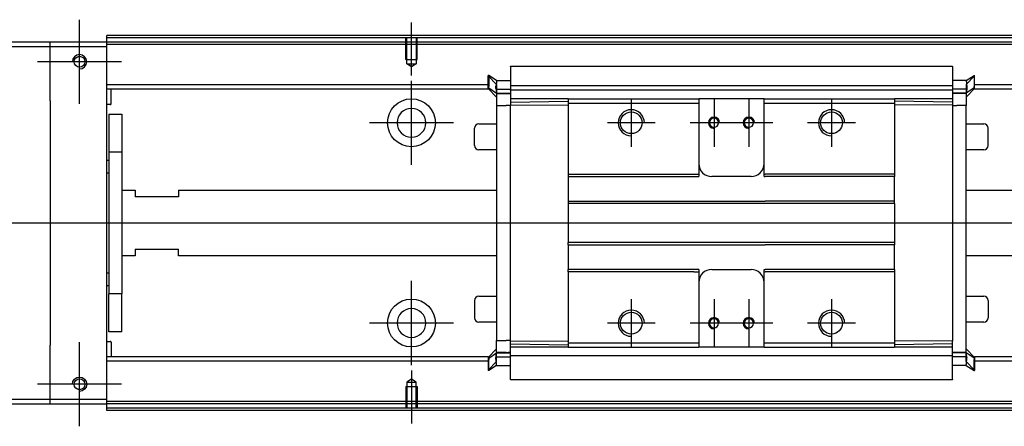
# Model space of a CAD drawing. Header units: millimetres. Extents: x -386 to 3135, y -1989 to 860.
# Tile 23 of 41: x 1596 to 1822, y -1781 to -1687. Entities that reach past the tile are written whole.
import ezdxf
from ezdxf.lldxf.tags import DXFTag

# ---------------------------------------------------------------- set-up
doc = ezdxf.new("R2010")
doc.units = ezdxf.units.MM
doc.layers.get('0').update_dxf_attribs({"linetype": 'CONTINUOUS'})
tags = doc.linetypes.add('DASHED', pattern=[25.72, 12.86, -12.86]).pattern_tags.tags
tags[6:7] = [DXFTag(74, 4), DXFTag(75, 0), DXFTag(340, '0'), DXFTag(46, 0.0), DXFTag(50, 0.0), DXFTag(44, 0.0), DXFTag(45, 0.0)]
tags[4:5] = [DXFTag(74, 4), DXFTag(75, 0), DXFTag(340, '0'), DXFTag(46, 0.0), DXFTag(50, 0.0), DXFTag(44, 0.0), DXFTag(45, 0.0)]

msp = doc.modelspace()

# ---------------------------------------------------------------- linework, layer by layer
at = {"ltscale": 0.2}
for p, q in [((1609.63, -1706.56), (1609.63, -1687.26)), ((1685.88, -1700.06), (1685.88, -1687.91)), ((1619.28, -1696.91), (1599.98, -1696.91)), ((1685.88, -1720.56), (1685.88, -1701.26)), ((1736.38, -1705.41), (1736.38, -1716.41)), ((1755.38, -1705.41), (1755.38, -1716.41)), ((1763.38, -1705.41), (1763.38, -1716.41)), ((1782.38, -1705.41), (1782.38, -1716.41)), ((1695.53, -1710.91), (1676.23, -1710.91)), ((1741.88, -1710.91), (1730.88, -1710.91)), ((1760.88, -1710.91), (1749.88, -1710.91)), ((1768.88, -1710.91), (1757.88, -1710.91)), ((1787.88, -1710.91), (1776.88, -1710.91)), ((1685.88, -1766.51), (1685.88, -1747.21)), ((1736.38, -1751.41), (1736.38, -1762.41)), ((1755.38, -1751.41), (1755.38, -1762.41)), ((1763.38, -1751.41), (1763.38, -1762.41)), ((1782.38, -1751.41), (1782.38, -1762.41)), ((1695.53, -1756.86), (1676.23, -1756.86)), ((1741.88, -1756.91), (1730.88, -1756.91)), ((1760.88, -1756.91), (1749.88, -1756.91)), ((1768.88, -1756.91), (1757.88, -1756.91)), ((1787.88, -1756.91), (1776.88, -1756.91)), ((1609.63, -1780.56), (1609.63, -1761.26)), ((1685.88, -1767.76), (1685.88, -1779.91)), ((1619.28, -1770.91), (1599.98, -1770.91))]:
    msp.add_line(p, q, dxfattribs=at)
at = {"linetype": 'Continuous'}
for p, q in [((1615.88, -1691.41), (1615.88, -1690.91)), ((1886.76, -1691.41), (1615.88, -1691.41)), ((1615.88, -1692.41), (1615.88, -1691.41)), ((1602.88, -1692.41), (1528.88, -1692.41)), ((1528.88, -1693.41), (1602.88, -1693.41)), ((1602.88, -1693.41), (1602.88, -1692.41)), ((1615.88, -1692.41), (1602.88, -1692.41)), ((1602.88, -1693.41), (1615.88, -1693.41)), ((1602.88, -1705.91), (1602.88, -1693.41)), ((1615.88, -1693.41), (1615.88, -1692.41)), ((1886.52, -1692.41), (1615.88, -1692.41)), ((1615.88, -1774.41), (1615.88, -1693.41)), ((1708.63, -1697.95), (1810.13, -1697.95)), ((1708.63, -1698), (1708.63, -1703.31)), ((1810.13, -1698), (1810.13, -1703.31)), ((1703.63, -1700.03), (1703.53, -1700.03)), ((1703.53, -1702.57), (1703.53, -1700.03)), ((1703.53, -1700.13), (1705.43, -1702.12)), ((1705.43, -1701.19), (1703.63, -1700.03)), ((1703.63, -1700.03), (1703.63, -1702.57)), ((1813.33, -1701.19), (1815.13, -1700.03)), ((1815.23, -1700.13), (1813.33, -1702.12)), ((1815.13, -1700.03), (1815.23, -1700.03)), ((1815.13, -1700.03), (1815.13, -1702.57)), ((1815.23, -1702.57), (1815.23, -1700.03)), ((1703.53, -1702.23), (1615.88, -1702.23)), ((1703.53, -1702.93), (1703.53, -1702.57)), ((1703.53, -1702.93), (1703.63, -1702.93)), ((1703.53, -1703.03), (1703.53, -1702.93)), ((1705.43, -1705.01), (1703.53, -1703.03)), ((1703.63, -1702.93), (1703.63, -1702.57)), ((1703.63, -1702.93), (1705.43, -1704.08)), ((1705.43, -1701.19), (1708.63, -1701.19)), ((1708.63, -1702.38), (1810.13, -1702.38)), ((1813.33, -1701.19), (1810.13, -1701.19)), ((1810.14, -1702.23), (1810.13, -1702.23)), ((1815.13, -1702.93), (1813.33, -1704.08)), ((1813.33, -1705.01), (1815.23, -1703.03)), ((1815.13, -1702.93), (1815.13, -1702.57)), ((1815.23, -1702.93), (1815.13, -1702.93)), ((1934.16, -1702.23), (1815.23, -1702.23)), ((1815.23, -1702.93), (1815.23, -1702.57)), ((1815.23, -1703.03), (1815.23, -1702.93)), ((1703.53, -1703.23), (1615.88, -1703.23)), ((1616.88, -1706.55), (1616.88, -1703.23)), ((1705.31, -1703.23), (1708.62, -1703.23)), ((1705.43, -1703.18), (1705.43, -1704.23)), ((1705.43, -1704.08), (1708.63, -1704.08)), ((1705.43, -1704.23), (1705.43, -1706.93)), ((1708.63, -1703.43), (1708.63, -1703.31)), ((1708.63, -1703.43), (1708.63, -1705.43)), ((1810.13, -1703.43), (1708.63, -1703.43)), ((1721.88, -1705.43), (1708.63, -1705.43)), ((1708.63, -1705.43), (1708.63, -1706.16)), ((1721.88, -1705.43), (1721.88, -1706.43)), ((1751.63, -1705.43), (1751.88, -1705.43)), ((1751.88, -1705.43), (1751.88, -1706.43)), ((1766.88, -1705.43), (1751.88, -1705.43)), ((1766.88, -1705.43), (1796.88, -1705.43)), ((1766.88, -1706.43), (1766.88, -1705.43)), ((1796.88, -1705.43), (1796.88, -1706.43)), ((1810.13, -1705.43), (1796.88, -1705.43)), ((1810.13, -1703.43), (1810.13, -1703.31)), ((1810.13, -1703.43), (1810.13, -1703.31)), ((1810.13, -1703.43), (1810.13, -1705.43)), ((1813.33, -1704.08), (1810.13, -1704.08)), ((1810.13, -1705.43), (1810.13, -1706.16)), ((1813.46, -1703.23), (1810.14, -1703.23)), ((1813.33, -1703.18), (1813.33, -1704.23)), ((1813.33, -1704.23), (1813.33, -1706.93)), ((1933.91, -1703.23), (1815.23, -1703.23)), ((1602.88, -1705.91), (1602.88, -1761.91)), ((1616.68, -1706.75), (1615.88, -1706.75)), ((1705.43, -1706.93), (1707.63, -1706.93)), ((1705.43, -1706.93), (1705.43, -1760.89)), ((1708.63, -1706.93), (1707.63, -1706.93)), ((1708.63, -1706.16), (1721.88, -1705.93)), ((1708.63, -1706.16), (1708.63, -1706.89)), ((1708.63, -1706.89), (1721.88, -1706.79)), ((1708.63, -1760.93), (1708.63, -1706.89)), ((1721.88, -1706.43), (1721.88, -1722.71)), ((1751.63, -1706.43), (1751.88, -1706.43)), ((1751.88, -1706.43), (1751.88, -1722.71)), ((1766.88, -1706.43), (1796.88, -1706.43)), ((1766.88, -1722.71), (1766.88, -1706.43)), ((1810.13, -1706.16), (1796.88, -1705.93)), ((1796.88, -1706.43), (1796.88, -1722.71)), ((1810.13, -1706.89), (1796.88, -1706.79)), ((1810.13, -1706.16), (1810.13, -1706.89)), ((1810.13, -1706.89), (1810.13, -1760.93)), ((1810.13, -1706.93), (1811.13, -1706.93)), ((1813.33, -1706.93), (1811.13, -1706.93)), ((1813.33, -1763.74), (1813.33, -1706.93)), ((1616.38, -1708.91), (1619.38, -1708.91)), ((1616.38, -1708.91), (1616.38, -1717.66)), ((1619.38, -1708.91), (1619.38, -1717.66)), ((1700.38, -1716.13), (1700.38, -1712.13)), ((1700.38, -1712.13), (1700.38, -1712.13)), ((1701.38, -1711.13), (1705.43, -1711.13)), ((1813.33, -1711.13), (1817.38, -1711.13)), ((1818.38, -1716.13), (1818.38, -1712.13)), ((1619.38, -1717.66), (1616.38, -1717.66)), ((1616.38, -1717.66), (1616.38, -1750.16)), ((1619.38, -1717.66), (1619.38, -1750.16)), ((1705.43, -1717.13), (1701.38, -1717.13)), ((1817.38, -1717.13), (1813.33, -1717.13)), ((1615.88, -1719.51), (1616.38, -1719.51)), ((1616.38, -1722.51), (1615.88, -1722.51)), ((1721.88, -1722.71), (1750.78, -1722.71)), ((1721.88, -1722.71), (1721.88, -1723.26)), ((1721.88, -1723.26), (1751.88, -1723.26)), ((1721.88, -1723.26), (1721.88, -1728.91)), ((1751.88, -1722.71), (1751.88, -1723.26)), ((1763.88, -1723.26), (1754.88, -1723.26)), ((1766.88, -1723.26), (1766.88, -1722.71)), ((1766.88, -1723.26), (1767.13, -1723.26)), ((1783.13, -1723.26), (1767.13, -1723.26)), ((1796.88, -1723.26), (1783.13, -1723.26)), ((1796.88, -1722.71), (1796.88, -1723.26)), ((1796.88, -1728.91), (1796.88, -1723.26)), ((1619.38, -1726.41), (1622.38, -1726.41)), ((1622.38, -1726.41), (1622.38, -1727.91)), ((1632.38, -1727.91), (1622.38, -1727.91)), ((1632.38, -1726.41), (1705.43, -1726.41)), ((1632.38, -1726.41), (1632.38, -1727.91)), ((1813.33, -1726.41), (1928.33, -1726.41)), ((1721.88, -1728.91), (1767.13, -1728.91)), ((1721.88, -1728.91), (1721.88, -1729.46)), ((1796.88, -1729.46), (1721.88, -1729.46)), ((1721.88, -1729.46), (1721.88, -1738.36)), ((1783.13, -1728.91), (1767.13, -1728.91)), ((1796.88, -1728.91), (1783.13, -1728.91)), ((1796.88, -1729.46), (1796.88, -1728.91)), ((1796.88, -1729.46), (1796.88, -1738.36)), ((1796.88, -1738.36), (1721.88, -1738.36)), ((1721.88, -1738.91), (1721.88, -1738.36)), ((1721.88, -1738.91), (1767.13, -1738.91)), ((1721.88, -1738.91), (1721.88, -1744.56)), ((1783.13, -1738.91), (1767.13, -1738.91)), ((1796.88, -1738.91), (1783.13, -1738.91)), ((1796.88, -1738.36), (1796.88, -1738.91)), ((1796.88, -1744.56), (1796.88, -1738.91)), ((1622.38, -1741.41), (1619.38, -1741.41)), ((1622.38, -1739.91), (1632.38, -1739.91)), ((1622.38, -1739.91), (1622.38, -1741.41)), ((1632.38, -1741.41), (1632.38, -1739.91)), ((1705.43, -1741.41), (1632.38, -1741.41)), ((1924.71, -1741.41), (1813.33, -1741.41)), ((1615.88, -1745.31), (1616.38, -1745.31)), ((1751.88, -1744.56), (1721.88, -1744.56)), ((1721.88, -1745.11), (1721.88, -1744.56)), ((1750.78, -1745.11), (1721.88, -1745.11)), ((1721.88, -1745.11), (1721.88, -1761.39)), ((1751.88, -1744.56), (1751.88, -1745.11)), ((1751.88, -1745.11), (1751.88, -1761.39)), ((1754.88, -1744.56), (1763.88, -1744.56)), ((1766.88, -1745.11), (1766.88, -1744.56)), ((1766.88, -1761.39), (1766.88, -1745.11)), ((1783.13, -1744.56), (1767.13, -1744.56)), ((1796.88, -1744.56), (1783.13, -1744.56)), ((1796.88, -1744.56), (1796.88, -1745.11)), ((1796.88, -1745.11), (1796.88, -1761.39)), ((1616.38, -1748.31), (1615.88, -1748.31)), ((1619.38, -1750.16), (1616.38, -1750.16)), ((1616.38, -1758.91), (1616.38, -1750.16)), ((1619.38, -1758.91), (1619.38, -1750.16)), ((1700.38, -1751.69), (1700.38, -1755.69)), ((1701.38, -1750.69), (1705.43, -1750.69)), ((1813.33, -1750.69), (1817.38, -1750.69)), ((1818.38, -1751.69), (1818.38, -1755.69)), ((1705.43, -1756.69), (1701.38, -1756.69)), ((1817.38, -1756.69), (1813.33, -1756.69)), ((1818.38, -1755.69), (1818.38, -1755.69)), ((1619.38, -1758.91), (1616.38, -1758.91)), ((1602.88, -1774.41), (1602.88, -1761.91)), ((1615.88, -1761.07), (1616.68, -1761.07)), ((1616.88, -1761.27), (1616.88, -1764.59)), ((1705.43, -1763.59), (1705.43, -1760.89)), ((1705.43, -1760.89), (1707.63, -1760.89)), ((1708.63, -1760.89), (1707.63, -1760.89)), ((1708.63, -1761.66), (1708.63, -1760.93)), ((1708.63, -1760.93), (1721.88, -1761.03)), ((1708.63, -1761.66), (1721.88, -1761.89)), ((1708.63, -1762.39), (1708.63, -1761.66)), ((1721.88, -1761.39), (1721.88, -1762.39)), ((1751.63, -1761.39), (1751.88, -1761.39)), ((1751.88, -1761.39), (1751.88, -1762.39)), ((1766.88, -1761.39), (1796.88, -1761.39)), ((1766.88, -1762.39), (1766.88, -1761.39)), ((1810.13, -1760.93), (1796.88, -1761.03)), ((1796.88, -1761.39), (1796.88, -1762.39)), ((1810.13, -1761.66), (1796.88, -1761.89)), ((1810.13, -1762.39), (1810.13, -1760.89)), ((1705.43, -1762.81), (1703.53, -1764.79)), ((1703.63, -1764.89), (1705.43, -1763.74)), ((1705.43, -1764.65), (1705.43, -1763.59)), ((1705.43, -1763.74), (1708.63, -1763.74)), ((1708.63, -1764.39), (1708.63, -1762.39)), ((1721.85, -1762.39), (1708.63, -1762.39)), ((1751.63, -1762.39), (1751.88, -1762.39)), ((1766.88, -1762.39), (1751.88, -1762.39)), ((1766.88, -1762.39), (1796.88, -1762.39)), ((1810.13, -1762.39), (1796.88, -1762.39)), ((1810.13, -1764.39), (1810.13, -1762.39)), ((1813.33, -1763.74), (1810.13, -1763.74)), ((1813.33, -1762.81), (1815.23, -1764.79)), ((1813.33, -1764.65), (1813.33, -1763.59)), ((1815.13, -1764.89), (1813.33, -1763.74)), ((1703.53, -1764.59), (1615.88, -1764.59)), ((1703.53, -1765.59), (1615.88, -1765.59)), ((1703.53, -1764.79), (1703.53, -1764.89)), ((1703.53, -1764.89), (1703.53, -1765.25)), ((1703.53, -1764.89), (1703.63, -1764.89)), ((1703.53, -1765.25), (1703.53, -1767.79)), ((1703.53, -1767.69), (1705.43, -1765.7)), ((1703.63, -1764.89), (1703.63, -1765.25)), ((1703.63, -1767.79), (1703.63, -1765.25)), ((1705.31, -1764.59), (1708.62, -1764.59)), ((1810.13, -1764.39), (1708.63, -1764.39)), ((1708.63, -1769.82), (1708.63, -1764.39)), ((1708.63, -1764.39), (1708.63, -1764.51)), ((1810.13, -1764.39), (1810.13, -1764.51)), ((1810.13, -1764.39), (1810.13, -1764.51)), ((1810.13, -1769.82), (1810.13, -1764.51)), ((1813.46, -1764.59), (1810.14, -1764.59)), ((1815.23, -1767.69), (1813.33, -1765.7)), ((1815.13, -1764.89), (1815.13, -1765.25)), ((1815.23, -1764.89), (1815.13, -1764.89)), ((1815.13, -1767.79), (1815.13, -1765.25)), ((1919.13, -1764.59), (1815.23, -1764.59)), ((1815.23, -1764.79), (1815.23, -1764.89)), ((1815.23, -1764.89), (1815.23, -1765.25)), ((1815.23, -1765.25), (1815.23, -1767.79)), ((1918.89, -1765.59), (1815.23, -1765.59)), ((1703.63, -1767.79), (1703.53, -1767.79)), ((1705.43, -1766.63), (1703.63, -1767.79)), ((1705.43, -1766.63), (1708.63, -1766.63)), ((1813.33, -1766.63), (1810.13, -1766.63)), ((1813.33, -1766.63), (1815.13, -1767.79)), ((1815.13, -1767.79), (1815.23, -1767.79)), ((1810.13, -1769.87), (1708.63, -1769.87)), ((1602.88, -1774.41), (1528.88, -1774.41)), ((1528.88, -1775.41), (1602.88, -1775.41)), ((1602.88, -1775.41), (1602.88, -1774.41)), ((1615.88, -1774.41), (1602.88, -1774.41)), ((1602.88, -1775.41), (1615.88, -1775.41)), ((1615.88, -1775.41), (1615.88, -1774.41)), ((1866.52, -1775.41), (1615.88, -1775.41)), ((1615.88, -1776.41), (1615.88, -1775.41)), ((1866.28, -1776.41), (1615.88, -1776.41)), ((1615.88, -1776.91), (1615.88, -1776.41))]:
    msp.add_line(p, q, dxfattribs=at)
at = {"linetype": 'DASHED', "ltscale": 0.1}
for p, q in [((1684.58, -1696.41), (1684.58, -1691.41)), ((1684.81, -1697.41), (1684.81, -1691.41)), ((1686.96, -1691.41), (1686.96, -1697.41)), ((1687.18, -1696.41), (1687.18, -1691.41)), ((1684.58, -1696.41), (1687.18, -1696.41)), ((1685.88, -1698.05), (1684.81, -1697.41)), ((1684.81, -1697.41), (1686.96, -1697.41)), ((1686.96, -1697.41), (1685.88, -1698.05)), ((1685.88, -1769.77), (1684.81, -1770.41)), ((1684.81, -1770.41), (1684.81, -1776.41)), ((1684.81, -1770.41), (1686.96, -1770.41)), ((1686.96, -1770.41), (1685.88, -1769.77)), ((1686.96, -1776.41), (1686.96, -1770.41)), ((1684.58, -1771.41), (1687.18, -1771.41)), ((1684.58, -1771.41), (1684.58, -1776.41)), ((1687.18, -1771.41), (1687.18, -1776.41))]:
    msp.add_line(p, q, dxfattribs=at)
at = {"linetype": 'DASHED'}
for p, q in [((2555.88, -1692.91), (1615.88, -1692.91)), ((1708.63, -1698), (1708.63, -1697.95)), ((1810.13, -1698), (1810.13, -1697.95)), ((1707.63, -1704.23), (1705.43, -1704.23)), ((1708.63, -1704.23), (1708.13, -1704.23)), ((1708.63, -1704.73), (1708.63, -1704.73)), ((1810.13, -1704.73), (1810.13, -1704.73)), ((1721.85, -1714.11), (1721.88, -1714.11)), ((1707.63, -1763.59), (1705.43, -1763.59)), ((1708.63, -1763.59), (1708.13, -1763.59)), ((1708.63, -1763.09), (1708.63, -1763.09)), ((1810.13, -1763.09), (1810.13, -1763.09)), ((1810.13, -1763.59), (1810.63, -1763.59)), ((1708.63, -1769.82), (1708.63, -1769.87)), ((1810.13, -1769.82), (1810.13, -1769.87)), ((1866.64, -1774.91), (1615.88, -1774.91))]:
    msp.add_line(p, q, dxfattribs=at)
msp.add_line((2569.88, -1733.95), (1527.88, -1733.91))
for centre in [(1609.63, -1696.91), (1609.63, -1770.91)]:
    msp.add_circle(centre, 1.25)
at = {"linetype": 'Continuous'}
for centre, radius in [((1685.88, -1710.91), 5.5), ((1736.38, -1710.91), 2.5), ((1782.38, -1710.91), 2.5), ((1685.88, -1756.86), 5.5), ((1736.38, -1756.91), 2.5), ((1782.38, -1756.91), 2.5)]:
    msp.add_circle(centre, radius, dxfattribs=at)
at = {"linetype": 'Continuous', "extrusion": (0, 0, -1)}
for centre, radius in [((-1685.88, -1710.91), 3.3), ((-1755.38, -1710.91), 1.05), ((-1763.38, -1710.91), 1.05), ((-1755.38, -1756.91), 1.05), ((-1763.38, -1756.91), 1.05)]:
    msp.add_circle(centre, radius, dxfattribs=at)
at = {"linetype": 'Continuous', "extrusion": (-1e-16, 0, -1)}
msp.add_circle((-1685.88, -1756.86), 3.3, dxfattribs=at)
at = {"linetype": 'Continuous'}
for centre, radius, start, end in [((1609.63, -1696.91), 1.65, 270, 180), ((1616.68, -1706.55), 0.2, 270, 0), ((1701.38, -1712.13), 1, 90, 180), ((1817.38, -1712.13), 1, 0, 90), ((1701.38, -1716.13), 1, 180, 270), ((1817.38, -1716.13), 1, 270, 0), ((1754.88, -1720.26), 3, 180, 270), ((1763.88, -1720.26), 3, 270, 360), ((1754.88, -1747.56), 3, 90, 180), ((1763.88, -1747.56), 3, 0, 90), ((1701.38, -1751.69), 1, 90, 180), ((1817.38, -1751.69), 1, 0, 90), ((1701.38, -1755.69), 1, 180, 270), ((1817.38, -1755.69), 1, 270, 0), ((1616.68, -1761.27), 0.2, 0, 90)]:
    msp.add_arc(centre, radius, start, end, dxfattribs=at)
for centre, radius in [((1736.38, -1710.91), 3), ((1755.38, -1710.91), 1.3), ((1763.38, -1710.91), 1.3), ((1782.38, -1710.91), 3), ((1736.38, -1756.91), 3), ((1782.38, -1756.91), 3), ((1755.38, -1756.91), 1.3), ((1763.38, -1756.91), 1.3)]:
    msp.add_arc(centre, radius, 0, 270)
at = {"linetype": 'Continuous', "extrusion": (-1e-16, 0, -1)}
msp.add_arc((-1609.63, -1770.91), 1.65, 0, 270, dxfattribs=at)
at = {"linetype": 'Continuous'}
for points, degree in [([(1886.88, -1690.91), (1615.88, -1690.91)], 1), ([(1705.27, -1702.88), (1705.29, -1702.7), (1705.31, -1702.52), (1705.32, -1702.36)], 3), ([(1705.28, -1703.01), (1705.29, -1703.09), (1705.3, -1703.17), (1705.31, -1703.24)], 3), ([(1813.49, -1702.88), (1813.48, -1702.7), (1813.46, -1702.52), (1813.44, -1702.36)], 3), ([(1813.49, -1703.01), (1813.48, -1703.09), (1813.47, -1703.17), (1813.46, -1703.24)], 3), ([(1705.43, -1704.23), (1706.43, -1704.23)], 1), ([(1706.43, -1704.23), (1708.63, -1704.23)], 1), ([(1721.88, -1705.43), (1751.63, -1705.43)], 1), ([(1813.33, -1704.23), (1810.13, -1704.23)], 1), ([(1721.88, -1706.43), (1751.63, -1706.43)], 1), ([(1750.78, -1722.71), (1751.78, -1722.71)], 1), ([(1751.88, -1722.71), (1751.78, -1722.71)], 1), ([(1766.88, -1722.71), (1767.13, -1722.71)], 1), ([(1783.13, -1722.71), (1767.13, -1722.71)], 1), ([(1796.88, -1722.71), (1783.13, -1722.71)], 1), ([(1750.78, -1745.11), (1751.78, -1745.11)], 1), ([(1751.88, -1745.11), (1751.78, -1745.11)], 1), ([(1766.88, -1744.56), (1767.13, -1744.56)], 1), ([(1766.88, -1745.11), (1767.13, -1745.11)], 1), ([(1783.13, -1745.11), (1767.13, -1745.11)], 1), ([(1796.88, -1745.11), (1783.13, -1745.11)], 1), ([(1721.88, -1761.39), (1735.63, -1761.39)], 1), ([(1735.63, -1761.39), (1736.63, -1761.39)], 1), ([(1736.63, -1761.39), (1751.63, -1761.39)], 1), ([(1705.43, -1763.59), (1706.43, -1763.59)], 1), ([(1706.43, -1763.59), (1708.63, -1763.59)], 1), ([(1721.88, -1762.39), (1735.63, -1762.39)], 1), ([(1735.63, -1762.39), (1736.63, -1762.39)], 1), ([(1736.63, -1762.39), (1751.63, -1762.39)], 1), ([(1813.33, -1763.59), (1810.13, -1763.59)], 1), ([(1705.27, -1764.94), (1705.29, -1765.12), (1705.31, -1765.3), (1705.32, -1765.46)], 3), ([(1705.28, -1764.81), (1705.29, -1764.73), (1705.3, -1764.65), (1705.31, -1764.58)], 3), ([(1813.49, -1764.81), (1813.48, -1764.73), (1813.47, -1764.65), (1813.46, -1764.58)], 3), ([(1866.16, -1776.91), (1615.88, -1776.91)], 1)]:
    msp.add_open_spline(points, degree=degree, dxfattribs=at)
for points, knots in [([(1705.43, -1701.19), (1705.44, -1701.21), (1705.44, -1701.27), (1705.42, -1701.5), (1705.4, -1701.65), (1705.36, -1702.03), (1705.33, -1702.26), (1705.3, -1702.63), (1705.28, -1702.75), (1705.27, -1702.88)], [0, 0, 0, 0, 0.287722, 0.287722, 0.57524, 0.57524, 0.866218, 0.866218, 1, 1, 1, 1]), ([(1705.28, -1703.01), (1705.27, -1702.99), (1705.27, -1702.97), (1705.27, -1702.92), (1705.27, -1702.9), (1705.27, -1702.88)], [0, 0, 0, 0, 0.477374, 0.477374, 1, 1, 1, 1]), ([(1813.33, -1701.19), (1813.32, -1701.21), (1813.33, -1701.27), (1813.35, -1701.5), (1813.36, -1701.65), (1813.41, -1702.03), (1813.43, -1702.26), (1813.47, -1702.63), (1813.48, -1702.75), (1813.49, -1702.88)], [0, 0, 0, 0, 0.287722, 0.287722, 0.57524, 0.57524, 0.866218, 0.866218, 1, 1, 1, 1]), ([(1813.49, -1703.01), (1813.49, -1702.99), (1813.49, -1702.97), (1813.5, -1702.92), (1813.5, -1702.9), (1813.49, -1702.88)], [0, 0, 0, 0, 0.477374, 0.477374, 1, 1, 1, 1]), ([(1705.31, -1703.24), (1705.32, -1703.32), (1705.33, -1703.4), (1705.36, -1703.6), (1705.38, -1703.72), (1705.41, -1703.91), (1705.42, -1703.99), (1705.43, -1704.06), (1705.43, -1704.08), (1705.43, -1704.08)], [0, 0, 0, 0, 0.160093, 0.160093, 0.46629, 0.46629, 0.769268, 0.769268, 1, 1, 1, 1]), ([(1813.46, -1703.24), (1813.44, -1703.32), (1813.43, -1703.4), (1813.4, -1703.6), (1813.38, -1703.72), (1813.36, -1703.91), (1813.35, -1703.99), (1813.34, -1704.06), (1813.33, -1704.08), (1813.33, -1704.08)], [0, 0, 0, 0, 0.160093, 0.160093, 0.46629, 0.46629, 0.769268, 0.769268, 1, 1, 1, 1]), ([(1705.31, -1764.58), (1705.32, -1764.5), (1705.33, -1764.43), (1705.36, -1764.22), (1705.38, -1764.1), (1705.41, -1763.91), (1705.42, -1763.83), (1705.43, -1763.76), (1705.43, -1763.74), (1705.43, -1763.74)], [0, 0, 0, 0, 0.160093, 0.160093, 0.46629, 0.46629, 0.769268, 0.769268, 1, 1, 1, 1]), ([(1813.46, -1764.58), (1813.44, -1764.5), (1813.43, -1764.43), (1813.4, -1764.22), (1813.38, -1764.1), (1813.36, -1763.91), (1813.35, -1763.83), (1813.34, -1763.76), (1813.33, -1763.74), (1813.33, -1763.74)], [0, 0, 0, 0, 0.160093, 0.160093, 0.46629, 0.46629, 0.769268, 0.769268, 1, 1, 1, 1]), ([(1705.28, -1764.81), (1705.27, -1764.83), (1705.27, -1764.85), (1705.27, -1764.9), (1705.27, -1764.92), (1705.27, -1764.94)], [0, 0, 0, 0, 0.477374, 0.477374, 1, 1, 1, 1]), ([(1705.43, -1766.63), (1705.44, -1766.61), (1705.44, -1766.55), (1705.42, -1766.32), (1705.4, -1766.17), (1705.36, -1765.79), (1705.33, -1765.56), (1705.3, -1765.19), (1705.28, -1765.07), (1705.27, -1764.94)], [0, 0, 0, 0, 0.287722, 0.287722, 0.57524, 0.57524, 0.866218, 0.866218, 1, 1, 1, 1]), ([(1813.33, -1766.63), (1813.32, -1766.61), (1813.33, -1766.55), (1813.35, -1766.32), (1813.36, -1766.17), (1813.41, -1765.79), (1813.43, -1765.56), (1813.47, -1765.19), (1813.48, -1765.07), (1813.49, -1764.94)], [0, 0, 0, 0, 0.287722, 0.287722, 0.57524, 0.57524, 0.866218, 0.866218, 1, 1, 1, 1]), ([(1813.49, -1764.81), (1813.49, -1764.83), (1813.49, -1764.85), (1813.5, -1764.9), (1813.5, -1764.92), (1813.49, -1764.94)], [0, 0, 0, 0, 0.477374, 0.477374, 1, 1, 1, 1])]:
    msp.add_open_spline(points, degree=3, knots=knots, dxfattribs=at)
for points in [[(1705.43, -1702.12), (1705.43, -1702.16), (1705.43, -1703.18)], [(1813.33, -1702.12), (1813.33, -1702.16), (1813.33, -1703.18)], [(1705.43, -1765.7), (1705.43, -1765.66), (1705.43, -1764.65)], [(1813.33, -1765.7), (1813.33, -1765.66), (1813.33, -1764.65)]]:
    msp.add_rational_spline(points, [1, 0.817576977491, 1], degree=2, dxfattribs=at)

doc.saveas('drawing.dxf')
